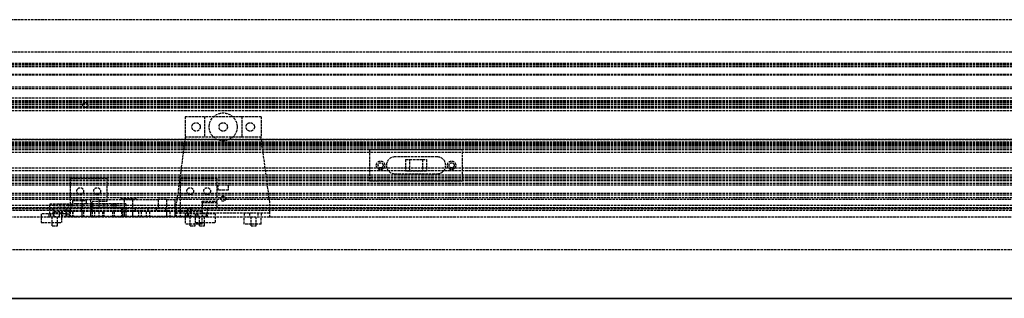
# Model space of a CAD drawing. Header units: millimetres. Extents: x 0 to 3534, y 0 to 599.
# Tile 15 of 19: x 2370 to 2952, y 0 to 165. Entities that reach past the tile are written whole.
import ezdxf

# ---------------------------------------------------------------- set-up
doc = ezdxf.new("R2010")
doc.units = ezdxf.units.MM
doc.header["$LTSCALE"] = 10
doc.linetypes.add('ALLCAD_Strich', pattern=[0.2, 0.15, -0.05])
doc.layers.add('BESCH_KONT_sich_schn_ansi_2d', color=40, linetype='Continuous')
doc.layers.add('BESCH_KONT_sich_schn_grun_2d', color=10, linetype='Continuous')

msp = doc.modelspace()

# ---------------------------------------------------------------- linework, layer by layer
at = {"layer": 'BESCH_KONT_sich_schn_ansi_2d', "linetype": 'ALLCAD_Strich'}
for p, q in [((0, 0, 2102), (3534, 0, 2102)), ((0, 0, 2202), (3534, 0, 2202)), ((0, 0, 2121), (3534, 0, 2121)), ((3515, 0, 2098.5), (19, 0, 2098.5)), ((3515, 0), (19, 0)), ((3515, 0, 2045.5), (19, 0, 2045.5)), ((3515, 0, 2036.5), (19, 0, 2036.5)), ((3515, 0, 2037.5), (19, 0, 2037.5)), ((3515, 0, 2040), (19, 0, 2040)), ((3515, 0, 2122), (19, 0, 2122)), ((3515, 0, 2122.5), (19, 0, 2122.5)), ((3515, 0, 2121.55), (19, 0, 2121.55)), ((3515, 0, 2101.5), (19, 0, 2101.5)), ((3515, 0, 2100), (19, 0, 2100)), ((3515, 0, 2079), (19, 0, 2079)), ((3515, 0, 2046.5), (19, 0, 2046.5)), ((3515, 0, 2043), (19, 0, 2043)), ((3515, 0, 2044), (19, 0, 2044)), ((3515, 0, 46), (19, 0, 46)), ((3515, 0, 53.59), (19, 0, 53.59)), ((3515, 0, 60), (19, 0, 60)), ((3515, 0, 59), (19, 0, 59)), ((3412.5, 0, 41.5), (19, 0, 41.5)), ((3515, 0, 39.5), (19, 0, 39.5)), ((3515, 0, 58.5), (19, 0, 58.5)), ((3515, 0, 48), (19, 0, 48)), ((3515, 0, 45), (19, 0, 45)), ((3515, 0, 54), (19, 0, 54)), ((3515, 0, 50), (19, 0, 50)), ((3515, 0, 53.5), (19, 0, 53.5)), ((3515, 0, 54.5), (19, 0, 54.5)), ((3515, 0, 62), (19, 0, 62)), ((19, 0, 73), (3515, 0, 73)), ((19, 0, 79), (3515, 0, 79)), ((19, 0, 2087), (3515, 0, 2087)), ((3515, 0, 2097.5), (1825.5, 0, 2097.5)), ((2468, 0, 31), (2233, 0, 31)), ((3407.5, 0, 29), (2233, 0, 29)), ((3515, 0, 2096), (2276.5, 0, 2096)), ((3515, 0, 2078), (2296, 0, 2078)), ((2383, 0, 2081), (2313, 0, 2081)), ((2352, 0, 73.5), (3520.5, 0, 73.5)), ((3520.5, 0, 2086.5), (2352, 0, 2086.5)), ((2353, 0, 32), (3515, 0, 32)), ((3515, 0, 2080), (2353, 0, 2080)), ((2383, 0, 2082), (2395, 0, 2082)), ((2383, 0, 2080), (2383, 0, 2082)), ((2383, 0, 2080), (2383, 0, 1935)), ((2383, 0, 1935), (2433, 0, 1935)), ((2395, 0, 2081), (2383, 0, 2081)), ((2387.5, 0, 1965.75), (2390, 0, 1965.75)), ((2387.5, 0, 1973.25), (2387.5, 0, 1965.75)), ((2390, 0, 1973.25), (2387.5, 0, 1973.25)), ((2388, 0, 2021.5), (2390, 0, 2021.5)), ((2388, 0, 1973.25), (2388, 0, 2021.5)), ((2388, 0, 1935), (2388, 0, 1965.75)), ((2431, 0, 1937), (2390, 0, 1937)), ((2390, 0, 1937), (2390, 0, 1965.75)), ((2390, 0, 1973.25), (2390, 0, 2022)), ((2390, 0, 2022), (2399.5, 0, 2022)), ((2390, 0, 1965.75), (2401.5, 0, 1965.75)), ((2390, 0, 2021.5), (2404, 0, 2021.5)), ((2401.5, 0, 1973.25), (2390, 0, 1973.25)), ((2390.5, 0, 1962), (2395, 0, 1962)), ((2395, 0, 1971.5), (2390.5, 0, 1971.5)), ((2390.5, 0, 1952), (2401.75, 0, 1952)), ((2390.5, 0, 1989), (2390.5, 0, 1952)), ((2395, 0, 2080), (2395, 0, 2082)), ((2474, 0, 2081), (2395, 0, 2081)), ((2395, 0, 1960), (2395, 0, 1973.5)), ((2401.5, 0, 1960), (2395, 0, 1960)), ((2395, 0, 1973.5), (2407, 0, 1973.5)), ((2398, 0, 1994), (2395.5, 0, 1994)), ((2397.5, 0, 2047), (2399.5, 0, 2047)), ((2397.5, 0, 2050.5), (2397.5, 0, 2047)), ((2399.5, 0, 2050.5), (2397.5, 0, 2050.5)), ((2397.5, 0, 2050.5), (2397.5, 0, 2080)), ((2399.5, 0, 2047), (2399.5, 0, 2022)), ((2399.5, 0, 2080), (2399.5, 0, 2050.5)), ((2469.5, 0, 2050.5), (2399.5, 0, 2050.5)), ((2400, 0, 1996), (2413, 0, 1996)), ((2400, 0, 1999), (2400, 0, 1996)), ((2417, 0, 1999), (2400, 0, 1999)), ((2400, 0, 2025), (2425, 0, 2025)), ((2400, 0, 2077), (2400, 0, 2025)), ((2469, 0, 2077), (2400, 0, 2077)), ((2400, 0, 1998), (2413, 0, 1998)), ((2400, 0, 2009), (2400, 0, 1999)), ((2404, 0, 2009), (2400, 0, 2009)), ((2401.5, 0, 1954), (2401.5, 0, 1960)), ((2414.5, 0, 1960), (2401.5, 0, 1954)), ((2401.5, 0, 2021.5), (2401.5, 0, 2009)), ((2401.5, 0, 1979), (2401.5, 0, 1973.25)), ((2419.5, 0, 1979), (2401.5, 0, 1979)), ((2401.5, 0, 1960), (2414.5, 0, 1960)), ((2401.5, 0, 1965.75), (2401.5, 0, 1960)), ((2401.75, 0, 1938), (2419.25, 0, 1938)), ((2401.75, 0, 1952), (2401.75, 0, 1938)), ((2408, 0, 2001), (2404, 0, 2001)), ((2404, 0, 1999), (2404, 0, 2001)), ((2404, 0, 2009), (2409.5, 0, 2009)), ((2409.5, 0, 2021.5), (2404, 0, 2021.5)), ((2404, 0, 2021.5), (2404, 0, 2009)), ((2406.5, 0, 2064), (2406.5, 0, 2058)), ((2407, 0, 1973.5), (2420, 0, 1979.5)), ((2407.5, 0, 1953.5), (2407.5, 0, 1947.5)), ((2407.5, 0, 1991.5), (2407.5, 0, 1985.5)), ((2407.5, 0, 60), (2407.5, 0, 79)), ((2408, 0, 1999), (2408, 0, 2001)), ((2409.5, 0, 2009), (2409.5, 0, 2021.5)), ((2410.5, 0, 60), (2410.5, 0, 79)), ((2412.5, 0, 2058), (2412.5, 0, 2064)), ((2413, 0, 1996), (2413, 0, 1999)), ((2413, 0, 1996), (2422, 0, 1996)), ((2413, 0, 1998), (2426.5, 0, 1985)), ((2413.5, 0, 1947.5), (2413.5, 0, 1953.5)), ((2413.5, 0, 1985.5), (2413.5, 0, 1991.5)), ((2414, 0, 1996), (2414, 0, 1999)), ((2426, 0, 1960), (2414.5, 0, 1960)), ((2417, 0, 1999), (2422, 0, 1999)), ((2425, 0, 2015), (2417, 0, 1999)), ((2418, 0, 1996), (2418, 0, 1999)), ((2419.25, 0, 1952), (2430.5, 0, 1952)), ((2419.25, 0, 1938), (2419.25, 0, 1952)), ((2419.5, 0, 1973.25), (2419.5, 0, 1979)), ((2425.5, 0, 1973.25), (2419.5, 0, 1973.25)), ((2419.5, 0, 1965.75), (2425.5, 0, 1965.75)), ((2419.5, 0, 1960), (2419.5, 0, 1965.75)), ((2420, 0, 1979.5), (2420, 0, 1973.5)), ((2420, 0, 1973.5), (2426, 0, 1973.5)), ((2422, 0, 1996), (2422, 0, 1999)), ((2425, 0, 2025), (2425, 0, 2015)), ((2425.5, 0, 1965.75), (2425.5, 0, 1973.25)), ((2426, 0, 1973.5), (2426, 0, 1960)), ((2426.5, 0, 1985), (2431, 0, 1985)), ((2430.5, 0, 1952), (2430.5, 0, 1987.5)), ((2430.5, 0, 2064), (2430.5, 0, 2058)), ((2431, 0, 1985), (2433, 0, 1985)), ((2431, 0, 1985), (2431, 0, 1937)), ((2433, 0, 1935), (2433, 0, 1985)), ((2438.5, 0, 2058), (2438.5, 0, 2064)), ((2440.5, 0, 1997.5), (2445, 0, 1997.5)), ((2445, 0, 1997.5), (2459, 0, 2002)), ((2456.5, 0, 2064), (2456.5, 0, 2058)), ((2459, 0, 2002), (2465, 0, 2002)), ((2462.5, 0, 2058), (2462.5, 0, 2064)), ((2468, 0, 36), (2463, 0, 36)), ((2463, 0, 33.5), (2463, 0, 85.5)), ((2468, 0, 33.5), (2463, 0, 33.5)), ((2518, 0, 85.5), (2463, 0, 85.5)), ((2478, 0, 1999), (2465, 0, 1999)), ((2465, 0, 2002), (2465, 0, 1996)), ((2465, 0, 1996), (2478, 0, 1996)), ((2468, 0, 32), (2468, 0, 29.5)), ((2478, 0, 29.5), (2468, 0, 29.5)), ((2478, 0, 31), (2468, 0, 31)), ((2468, 0, 52), (2468, 0, 45.5)), ((2479.5, 0, 52), (2468, 0, 52)), ((2478, 0, 36), (2468, 0, 36)), ((2468, 0, 33.5), (2468, 0, 32)), ((2478, 0, 33.5), (2468, 0, 33.5)), ((2468, 0, 45.5), (2478, 0, 45.5)), ((2468, 0, 36), (2468, 0, 45.5)), ((2468, 0, 36), (2468, 0, 33.5)), ((2469, 0, 2023), (2469, 0, 2077)), ((2481, 0, 2023), (2469, 0, 2023)), ((2469, 0, 1996), (2469, 0, 1999)), ((2469.5, 0, 2050.5), (2469.5, 0, 2080)), ((2471.25, 0, 2050.5), (2469.5, 0, 2050.5)), ((2469.5, 0, 2047), (2471.25, 0, 2047)), ((2469.5, 0, 2030), (2469.5, 0, 2047)), ((2486, 0, 2030), (2469.5, 0, 2030)), ((2471.25, 0, 2047), (2471.25, 0, 2050.5)), ((2471.5, 0, 2030), (2471.5, 0, 2080)), ((2472, 0, 36), (2472, 0, 32)), ((2472, 0, 36), (2472, 0, 33.5)), ((2473, 0, 1996), (2473, 0, 1999)), ((2474, 0, 2082), (2486, 0, 2082)), ((2474, 0, 2080), (2474, 0, 2082)), ((2486, 0, 2081), (2474, 0, 2081)), ((2477, 0, 36), (2477, 0, 32)), ((2477, 0, 36), (2477, 0, 33.5)), ((2503, 0, 31), (2478, 0, 31)), ((2478, 0, 29.5), (2478, 0, 32)), ((2478, 0, 2023), (2478, 0, 2005)), ((2478, 0, 1996), (2487, 0, 1996)), ((2478, 0, 1999), (2487, 0, 1999)), ((2478, 0, 2005), (2481, 0, 2005)), ((2478, 0, 1996), (2478, 0, 2005)), ((2503, 0, 36), (2478, 0, 36)), ((2478, 0, 32), (2478, 0, 33.5)), ((2478, 0, 45.5), (2478, 0, 36)), ((2503, 0, 33.5), (2478, 0, 33.5)), ((2483, 0, 2001), (2479, 0, 2001)), ((2479, 0, 1999), (2479, 0, 2001)), ((2479.5, 0, 43), (2479.5, 0, 52)), ((2501.5, 0, 43), (2479.5, 0, 43)), ((2481, 0, 2005), (2487, 0, 2005)), ((2481, 0, 2023), (2487, 0, 2023)), ((2481, 0, 2005), (2481, 0, 2023)), ((2498.75, 0, 51.5), (2482.25, 0, 51.5)), ((2498.75, 0, 44.5), (2482.25, 0, 44.5)), ((2482.25, 0, 44.5), (2482.25, 0, 51.5)), ((2483, 0, 1999), (2483, 0, 2001)), ((2486, 0, 2080), (2486, 0, 2082)), ((3372, 0, 2081), (2486, 0, 2081)), ((2486, 0, 2030), (2486, 0, 2080)), ((2487, 0, 2005), (2487, 0, 2023)), ((2487, 0, 1996), (2487, 0, 1999)), ((2487.5, 0, 36), (2487.5, 0, 33.5)), ((2488, 0, 51.5), (2488, 0, 43)), ((2488, 0, 36), (2488, 0, 32)), ((2488, 0, 36), (2488, 0, 33.5)), ((2489, 0, 36), (2489, 0, 33.5)), ((2492, 0, 36), (2492, 0, 33.5)), ((2493, 0, 51.5), (2493, 0, 43)), ((2493, 0, 36), (2493, 0, 32)), ((2493, 0, 36), (2493, 0, 33.5)), ((2493.5, 0, 36), (2493.5, 0, 33.5)), ((2498.75, 0, 44.5), (2498.75, 0, 51.5)), ((2501.5, 0, 43.01), (2501.49, 0, 43.01)), ((2501.5, 0, 43.01), (2501.49, 0, 43.01)), ((2501.5, 0, 43.01), (2501.49, 0, 43.01)), ((2501.5, 0, 43), (2501.49, 0, 43)), ((2501.5, 0, 43), (2501.49, 0, 43)), ((2501.5, 0, 43), (2501.49, 0, 43)), ((2501.5, 0, 43), (2501.49, 0, 43)), ((2501.5, 0, 43.01), (2501.49, 0, 43.01)), ((2501.5, 0, 43.01), (2501.49, 0, 43.01)), ((2501.5, 0, 43.01), (2501.49, 0, 43.01)), ((2501.5, 0, 43), (2501.49, 0, 43)), ((2501.5, 0, 43), (2501.49, 0, 43)), ((2501.49, 0, 43), (2501.49, 0, 43)), ((2501.5, 0, 43.01), (2501.49, 0, 43.01)), ((2501.49, 0, 43), (2501.49, 0, 43.01)), ((2501.5, 0, 43.01), (2501.49, 0, 43.01)), ((2501.49, 0, 43.01), (2501.49, 0, 43.01)), ((2501.5, 0, 52), (2501.5, 0, 43.01)), ((2501.5, 0, 43.01), (2501.5, 0, 43)), ((2501.5, 0, 43), (2501.5, 0, 43)), ((2513, 0, 52), (2501.5, 0, 52)), ((2503, 0, 29.5), (2503, 0, 32)), ((2513, 0, 29.5), (2503, 0, 29.5)), ((2513, 0, 31), (2503, 0, 31)), ((2503, 0, 32), (2503, 0, 33.5)), ((2513, 0, 33.5), (2503, 0, 33.5)), ((2513, 0, 36), (2503, 0, 36)), ((2503, 0, 45.5), (2513, 0, 45.5)), ((2503, 0, 36), (2503, 0, 45.5)), ((2504, 0, 36), (2504, 0, 32)), ((2504, 0, 36), (2504, 0, 33.5)), ((2509, 0, 36), (2509, 0, 32)), ((2509, 0, 36), (2509, 0, 33.5)), ((3345, 0, 31), (2513, 0, 31)), ((2513, 0, 29.5), (2513, 0, 32)), ((2513, 0, 45.5), (2513, 0, 52)), ((2513, 0, 32), (2513, 0, 33.5)), ((2518, 0, 36), (2513, 0, 36)), ((2513, 0, 45.5), (2513, 0, 36)), ((2513, 0, 36), (2513, 0, 33.5)), ((2518, 0, 33.5), (2513, 0, 33.5)), ((2518, 0, 33.5), (2518, 0, 85.5)), ((2632, 0, 2043.5), (2577, 0, 2043.5)), ((2577, 0, 2043.5), (2577, 0, 2045.5)), ((2586, 0, 2048.5), (2581, 0, 2048.5)), ((2581, 0, 2045.5), (2581, 0, 2048.5)), ((2582, 0, 2046.51), (2582.01, 0, 2046.51)), ((2582, 0, 2046.5), (2582.01, 0, 2046.5)), ((2582, 0, 2046.5), (2582, 0, 2046.5)), ((2582, 0, 2046.5), (2582.01, 0, 2046.5)), ((2582, 0, 2046.5), (2582, 0, 2046.51)), ((2582, 0, 2046.51), (2582.01, 0, 2046.51)), ((2582, 0, 2046.51), (2582, 0, 2046.51)), ((2582, 0, 2046.51), (2582.01, 0, 2046.51)), ((2582.01, 0, 2046.51), (2582, 0, 2046.51)), ((2582, 0, 2046.51), (2582.01, 0, 2046.51)), ((2582, 0, 2046.5), (2582.01, 0, 2046.5)), ((2582, 0, 2046.51), (2582.01, 0, 2046.51)), ((2582, 0, 2046.5), (2582.01, 0, 2046.5)), ((2582, 0, 2046.5), (2582.01, 0, 2046.5)), ((2582, 0, 2046.5), (2582.01, 0, 2046.5)), ((2582, 0, 2046.51), (2582.01, 0, 2046.51)), ((2582, 0, 2046.51), (2582.01, 0, 2046.51)), ((2582, 0, 2046.51), (2582, 0, 2048.5)), ((2582.01, 0, 2046.51), (2582.01, 0, 2046.51)), ((2582.01, 0, 2046.5), (2582.01, 0, 2046.51)), ((2582.01, 0, 2046.5), (2582.01, 0, 2046.5)), ((2585, 0, 2046.5), (2585, 0, 2048.5)), ((2586, 0, 2045.5), (2586, 0, 2048.5)), ((2592, 0, 2048.5), (2587, 0, 2048.5)), ((2587, 0, 2045.5), (2587, 0, 2048.5)), ((2592, 0, 2048.5), (2617, 0, 2048.5)), ((2592, 0, 2045.5), (2592, 0, 2048.5)), ((2600.75, 0, 2057), (2598.25, 0, 2057)), ((2598.25, 0, 2057), (2598.25, 0, 2048.5)), ((2608.25, 0, 2053.5), (2600.75, 0, 2053.5)), ((2600.75, 0, 2053.5), (2600.75, 0, 2057)), ((2608.25, 0, 2057), (2608.25, 0, 2053.5)), ((2610.75, 0, 2057), (2608.25, 0, 2057)), ((2610.75, 0, 2048.5), (2610.75, 0, 2057)), ((2622, 0, 2048.5), (2617, 0, 2048.5)), ((2617, 0, 2045.5), (2617, 0, 2048.5)), ((2622, 0, 2045.5), (2622, 0, 2048.5)), ((2623, 0, 2048.5), (2628, 0, 2048.5)), ((2623, 0, 2048.5), (2623, 0, 2045.5)), ((2624, 0, 2048.5), (2624, 0, 2046.5)), ((2627, 0, 2048.5), (2627, 0, 2046.5)), ((2628, 0, 2048.5), (2628, 0, 2045.5)), ((2632, 0, 2043.5), (2632, 0, 2045.5))]:
    msp.add_line(p, q, dxfattribs=at)
at = {"layer": 'BESCH_KONT_sich_schn_ansi_2d', "linetype": 'ALLCAD_Strich', "extrusion": (0, -1, 0)}
for centre, radius in [((2391, 2036), 2.5), ((2391, 2052), 2.5), ((2391, 2068), 2.5), ((2391, 2036), 1.5), ((2391, 2068), 1.5), ((2396.5, 1945), 2.5), ((2398.5, 1980.5), 2), ((2398.5, 1958.5), 2), ((2409.5, 2060.5), 4.5), ((2409.5, 2060.5), 2.5), ((2434.5, 2060.5), 17.5), ((2422.5, 1958.5), 2), ((2422.5, 1980.5), 2), ((2424.5, 1945), 2.5), ((2434.5, 2060.5), 4.5), ((2434.5, 2060.5), 2.5), ((2448.5, 2005), 2.5), ((2459.5, 2060.5), 4.5), ((2459.5, 2060.5), 2.5), ((2472.5, 53), 1.5), ((2472.5, 78), 1.5), ((2478, 2052), 2.5), ((2478, 2036), 2.5), ((2478, 2068), 2.5), ((2478, 2036), 1.5), ((2478, 2068), 1.5), ((2508.5, 78), 1.5), ((2508.5, 53), 1.5)]:
    msp.add_circle(centre, radius, dxfattribs=at)
at = {"layer": 'BESCH_KONT_sich_schn_ansi_2d', "linetype": 'ALLCAD_Strich', "extrusion": (0, 1, 0)}
for centre in [(-2409.5, 2060.5), (-2410.5, 1947.5), (-2410.5, 1985.5), (-2434.5, 2060.5), (-2444.5, 2016.5), (-2459.5, 2060.5), (-2472.5, 53), (-2472.5, 65.5), (-2472.5, 78), (-2508.5, 78), (-2508.5, 65.5), (-2508.5, 53)]:
    msp.add_circle(centre, 2.5, dxfattribs=at)
at = {"layer": 'BESCH_KONT_sich_schn_ansi_2d', "linetype": 'ALLCAD_Strich', "extrusion": (0, -1, 0)}
for centre, radius, start, end in [((2395.5, 1989), 5, 90, 180), ((2409.5, 2064), 3, 0, 180), ((2409.5, 2058), 3, 180, 0), ((2410.5, 1953.5), 3, 0, 180), ((2410.5, 1947.5), 3, 180, 0), ((2410.5, 1991.5), 3, 0, 180), ((2410.5, 1985.5), 3, 180, 0), ((2434.5, 2064), 4, 0, 180), ((2434.5, 2058), 4, 180, 0), ((2459.5, 2064), 3, 0, 180), ((2459.5, 2058), 3, 180, 360)]:
    msp.add_arc(centre, radius, start, end, dxfattribs=at)
at = {"layer": 'BESCH_KONT_sich_schn_ansi_2d', "linetype": 'ALLCAD_Strich', "extrusion": (0, 1, 0)}
for centre, radius, start, end in [((-2398, 1996), 2, 180, 270), ((-2440.5, 1987.5), 10, 0, 90)]:
    msp.add_arc(centre, radius, start, end, dxfattribs=at)
at = {"layer": 'BESCH_KONT_sich_schn_grun_2d', "linetype": 'ALLCAD_Strich'}
for p, q in [((19, 165), (3515, 165)), ((19, 146), (3515, 146)), ((3515, 139), (19, 139)), ((3515, 138.5), (19, 138.5)), ((3515, 137.5), (19, 137.5)), ((3515, 137), (19, 137)), ((3515, 132.5), (19, 132.5)), ((3515, 132.09), (19, 132.09)), ((3515, 125), (19, 125)), ((3515, 124), (19, 124)), ((3515, 124), (19.02, 124)), ((3515, 118.5), (19, 118.5)), ((3515, 117), (19, 117)), ((3515, 116.5), (19, 116.5)), ((3515, 116), (19, 116)), ((3515, 115), (19, 115)), ((3515, 114.84), (19, 114.84)), ((3515, 113.5), (19, 113.5)), ((3515, 113.18), (19, 113.18)), ((3515, 113), (19, 113)), ((3515, 112.5), (19, 112.5)), ((3515, 111), (19, 111)), ((2468, 107.5), (2468, 95.5)), ((2479.5, 107.5), (2468, 107.5)), ((2479.5, 107.5), (2479.5, 95.5)), ((2501.5, 107.5), (2479.5, 107.5)), ((2501.5, 107.5), (2501.5, 95.5)), ((2513, 107.5), (2501.5, 107.5)), ((2513, 107.5), (2513, 95.5)), ((3515, 94), (19, 94)), ((19, 94), (3515, 94)), ((2468, 95), (2463, 57)), ((2479.5, 95.5), (2468, 95.5)), ((2468, 95.5), (2468, 95)), ((2501.49, 95.5), (2479.5, 95.5)), ((2501.5, 95.52), (2501.49, 95.52)), ((2501.5, 95.52), (2501.49, 95.52)), ((2501.5, 95.52), (2501.49, 95.52)), ((2501.49, 95.52), (2501.49, 95.51)), ((2501.49, 95.52), (2501.49, 95.52)), ((2501.49, 95.52), (2501.49, 95.52)), ((2501.5, 95.52), (2501.49, 95.52)), ((2501.5, 95.52), (2501.49, 95.52)), ((2501.5, 95.52), (2501.49, 95.52)), ((2501.5, 95.52), (2501.49, 95.52)), ((2501.49, 95.51), (2501.5, 95.51)), ((2501.5, 95.51), (2501.49, 95.51)), ((2501.5, 95.51), (2501.49, 95.51)), ((2501.49, 95.51), (2501.49, 95.51)), ((2501.49, 95.51), (2501.49, 95.51)), ((2501.5, 95.51), (2501.49, 95.51)), ((2501.5, 95.51), (2501.49, 95.51)), ((2501.5, 95.51), (2501.49, 95.51)), ((2501.5, 95.51), (2501.49, 95.51)), ((2501.5, 95.51), (2501.49, 95.51)), ((2501.49, 95.5), (2501.49, 95.51)), ((2501.5, 95.51), (2501.49, 95.51)), ((2501.5, 95.5), (2501.49, 95.5)), ((2501.5, 95.5), (2501.49, 95.5)), ((2501.5, 95.5), (2501.49, 95.5)), ((2501.5, 95.5), (2501.49, 95.5)), ((2501.49, 95.5), (2501.49, 95.5)), ((2501.49, 95.5), (2501.49, 95.5)), ((2501.5, 95.5), (2501.49, 95.5)), ((2501.5, 95.5), (2501.49, 95.5)), ((2501.5, 95.5), (2501.49, 95.5)), ((2513, 95.5), (2501.5, 95.5)), ((2513, 95), (2513, 95.5)), ((2518, 57), (2513, 95)), ((3515, 92.5), (19, 92.5)), ((3515, 91.5), (19, 91.5)), ((3515, 91), (19, 91)), ((3515, 90.5), (19, 90.5)), ((3515, 90), (19, 90)), ((3515, 89), (19, 89)), ((3515, 88), (19, 88)), ((3515, 92), (1603, 92)), ((2632, 88), (2577, 88)), ((2577, 88), (2577, 69.5)), ((2632, 69.5), (2632, 88)), ((3515, 86.25), (19, 86.25)), ((2617, 83.75), (2592, 83.75)), ((2598.25, 82.25), (2600.75, 82.25)), ((2598.25, 82.25), (2598.25, 75.25)), ((2600.75, 82.25), (2608.25, 82.25)), ((2600.75, 75.25), (2600.75, 82.25)), ((2608.25, 82.25), (2608.25, 75.25)), ((2608.25, 82.25), (2610.75, 82.25)), ((2610.75, 82.25), (2610.75, 75.25)), ((3515, 77), (19, 77)), ((2582, 78.76), (2582.01, 78.76)), ((2582, 78.76), (2582.01, 78.76)), ((2582, 78.76), (2582.01, 78.76)), ((2582, 78.76), (2582, 78.76)), ((2582, 78.76), (2582.01, 78.76)), ((2582, 78.76), (2582.01, 78.76)), ((2582, 78.76), (2582.01, 78.76)), ((2582, 78.76), (2582, 78.75)), ((2582, 78.76), (2582.01, 78.76)), ((2582, 78.76), (2582, 78.76)), ((2582, 78.75), (2582.01, 78.75)), ((2582, 78.75), (2582.01, 78.75)), ((2582, 78.74), (2582, 78.75)), ((2582.01, 78.75), (2582, 78.75)), ((2582, 78.75), (2582.01, 78.75)), ((2582, 78.75), (2582.01, 78.75)), ((2582, 78.75), (2582, 78.75)), ((2582, 78.75), (2582.01, 78.75)), ((2582, 78.75), (2582.01, 78.75)), ((2582, 78.75), (2582.01, 78.75)), ((2582, 78.75), (2582.01, 78.75)), ((2582, 78.75), (2582, 78.75)), ((2582, 78.74), (2582.01, 78.74)), ((2582, 78.74), (2582.01, 78.74)), ((2582, 78.74), (2582.01, 78.74)), ((2582, 78.74), (2582.01, 78.74)), ((2582, 78.74), (2582.01, 78.74)), ((2582, 78.74), (2582.01, 78.74)), ((2582, 78.74), (2582, 78.74)), ((2582, 78.74), (2582.01, 78.74)), ((2582, 78.74), (2582, 78.74)), ((2582.01, 78.76), (2582.01, 78.76)), ((2582.01, 78.76), (2582.01, 78.76)), ((2582.01, 78.76), (2582.01, 78.75)), ((2582.01, 78.74), (2582.01, 78.75)), ((2582.01, 78.75), (2582.01, 78.75)), ((2582.01, 78.75), (2582.01, 78.75)), ((2582.01, 78.74), (2582.01, 78.74)), ((2582.01, 78.74), (2582.01, 78.74)), ((3515, 75.5), (19, 75.5)), ((3515, 73), (19, 73)), ((3515, 71.75), (19, 71.75)), ((3515, 71.25), (19, 71.25)), ((3515, 70), (1426, 70)), ((2422, 71), (2400, 71)), ((2400, 71), (2400, 56)), ((2422, 57.5), (2422, 71)), ((2487, 71), (2465, 71)), ((2465, 71), (2465, 51.5)), ((2487, 57.5), (2487, 71)), ((2592, 73.75), (2617, 73.75)), ((2600.75, 75.25), (2598.25, 75.25)), ((2608.25, 75.25), (2600.75, 75.25)), ((2610.75, 75.25), (2608.25, 75.25)), ((3515, 69.5), (19, 69.5)), ((3515, 68), (19, 68)), ((3515, 67), (2270, 67)), ((2487.5, 64), (2487.5, 67)), ((2493.5, 67), (2493.5, 64)), ((2577, 69.5), (2632, 69.5)), ((3515, 61), (19, 61)), ((3515, 59.5), (19, 59.5)), ((2407, 58.5), (1127, 58.5)), ((3515, 62), (2270, 62)), ((2407, 58.5), (2412, 58.5)), ((2407, 58.5), (2407, 48.5)), ((2412, 58.5), (2412, 48.5)), ((2417, 58.5), (2412, 58.5)), ((2417, 58.5), (2452, 58.5)), ((2417, 58.5), (2417, 53.5)), ((2430, 59), (2439, 59)), ((2430, 59), (2430, 58.5)), ((2432, 58.5), (2432, 48.5)), ((2432, 58.5), (2432, 53.5)), ((2437, 58.5), (2437, 48.5)), ((2437, 58.5), (2437, 53.5)), ((2439, 59), (2439, 58.5)), ((2452, 58.5), (2452, 53.5)), ((2457, 58.5), (2452, 58.5)), ((2457, 58.5), (2462, 58.5)), ((2457, 58.5), (2457, 48.5)), ((2462, 58.5), (2462, 48.5)), ((3396, 58.5), (2462, 58.5)), ((2493.5, 64), (2487.5, 64)), ((3515, 55), (19, 55)), ((3515, 53.25), (19, 53.25)), ((3515, 53), (19, 53)), ((2397.5, 53.5), (1136.5, 53.5)), ((2388, 56), (2401.5, 56)), ((2388, 50), (2388, 56)), ((2390, 50), (2390, 54)), ((2390, 54), (2404, 54)), ((2394, 56), (2394, 54)), ((2396.5, 56), (2396.5, 54)), ((2397.5, 53.5), (2397.5, 50)), ((2471.5, 53.5), (2397.5, 53.5)), ((2399, 56), (2399, 54)), ((2400, 56), (2400, 54)), ((2400, 54), (2400, 51.5)), ((2400.5, 56), (2400.5, 54)), ((2401.5, 58), (2401.5, 56)), ((2401.5, 58), (2409.5, 58)), ((2404, 56), (2401.5, 56)), ((2401.5, 56), (2401.5, 54)), ((2409.5, 56), (2404, 56)), ((2404, 56), (2404, 54)), ((2404, 54), (2413, 54)), ((2406.5, 53.5), (2406.5, 52)), ((2407.5, 56), (2407.5, 54)), ((2409.5, 58), (2409.5, 56)), ((2413, 56), (2409.5, 56)), ((2412.5, 53.5), (2412.5, 52)), ((2413, 57.5), (2422, 57.5)), ((2413, 51.5), (2413, 57.5)), ((2426.5, 56), (2413, 56)), ((2413, 54), (2426.5, 54)), ((2413.5, 56), (2413.5, 54)), ((2419.5, 56), (2419.5, 54)), ((2420.5, 56), (2420.5, 54)), ((2422, 56), (2422, 54)), ((2424.5, 56), (2424.5, 54)), ((2425.5, 56), (2425.5, 54)), ((2433, 56), (2426.5, 56)), ((2426.5, 56), (2426.5, 54)), ((2426.5, 54), (2431, 54)), ((2427, 56), (2427, 54)), ((2430.5, 53.5), (2430.5, 52)), ((2431, 54), (2431, 48)), ((2433, 56), (2433, 48)), ((2438.5, 53.5), (2438.5, 52)), ((2446, 53.5), (2446, 51.5)), ((2451, 53.5), (2451, 51.5)), ((2456.5, 53.5), (2456.5, 52)), ((2462.5, 53.5), (2462.5, 52)), ((2463, 50.5), (2463, 57)), ((2469.5, 53.5), (2469.5, 52)), ((2471.25, 53.5), (2471.25, 48)), ((2471.5, 50), (2471.5, 53.5)), ((3386.5, 53.5), (2471.5, 53.5)), ((2478, 57.5), (2487, 57.5)), ((2478, 56.5), (2478, 57.5)), ((2478, 56.5), (2478, 51.5)), ((2487, 56.5), (2478, 56.5)), ((2481, 53.5), (2481, 48.5)), ((2487, 53.5), (2487, 56.5)), ((2518, 50.5), (2518, 57)), ((3534, 48), (0, 48)), ((2399.5, 52), (1134.5, 52)), ((2395, 50), (2383, 50)), ((2383, 50), (2383, 45)), ((2387.5, 50), (2387.5, 48)), ((2388.5, 50), (2388.5, 48)), ((2389.5, 43), (2389.5, 48)), ((2390, 50), (2390, 48)), ((2390.5, 51.5), (2395.5, 51.5)), ((2390.5, 51.5), (2390.5, 48.5)), ((2395, 50.5), (2390.5, 50.5)), ((2390.5, 48.5), (2395.5, 48.5)), ((2392.5, 43), (2392.5, 48)), ((2393.5, 50), (2393.5, 48)), ((2395, 51.5), (2395, 50)), ((2397.5, 50), (2395, 50)), ((2395, 50), (2395, 45)), ((2398, 51.5), (2395.5, 51.5)), ((2395.5, 51.5), (2395.5, 48.5)), ((2398, 48.5), (2395.5, 48.5)), ((2397.5, 50), (2399.5, 50)), ((2397.5, 50), (2397.5, 48)), ((2400, 51.5), (2398, 51.5)), ((2398, 51.5), (2398, 48.5)), ((2400, 48.5), (2398, 48.5)), ((2399.5, 52), (2469.5, 52)), ((2399.5, 52), (2399.5, 48)), ((2469, 51.5), (2400, 51.5)), ((2400, 51.5), (2400, 48.5)), ((2469, 48.5), (2400, 48.5)), ((2401.5, 51.5), (2401.5, 48.5)), ((2401.75, 51.5), (2401.75, 48.5)), ((2405, 48.5), (2405, 48)), ((2407, 51.5), (2407, 48.5)), ((2408, 51.5), (2408, 48.5)), ((2412, 51.5), (2412, 48.5)), ((2413, 51.5), (2413, 48.5)), ((2414, 48.5), (2414, 48)), ((2414.5, 51.5), (2414.5, 48.5)), ((2417, 51.5), (2417, 48.5)), ((2419.25, 51.5), (2419.25, 48.5)), ((2420, 51.5), (2420, 48.5)), ((2425, 51.5), (2425, 48.5)), ((2426, 51.5), (2426, 48.5)), ((2430, 48.5), (2430, 48)), ((2430.5, 51.5), (2430.5, 48.5)), ((2432, 51.5), (2432, 48.5)), ((2437, 51.5), (2437, 48.5)), ((2439, 48.5), (2439, 48)), ((2440.5, 51.5), (2440.5, 48.5)), ((2442, 51.5), (2442, 48.5)), ((2445, 51.5), (2445, 48.5)), ((2447, 51.5), (2447, 48.5)), ((2455, 48.5), (2455, 48)), ((2457, 51.5), (2457, 48.5)), ((2459, 51.5), (2459, 48.5)), ((2462, 51.5), (2462, 48.5)), ((2518, 50.5), (2463, 50.5)), ((2463, 48), (2463, 50.5)), ((2464, 48.5), (2464, 48)), ((2465, 51.5), (2465, 48.5)), ((2468, 50.5), (2468, 48)), ((2468, 48), (2468, 44)), ((2478, 51.5), (2469, 51.5)), ((2469, 51.5), (2469, 48.5)), ((2481, 48.5), (2469, 48.5)), ((2469.5, 52), (2469.5, 48)), ((3388.5, 52), (2469.5, 52)), ((2470, 50.5), (2470, 48)), ((2471, 43), (2471, 48)), ((2474, 50), (2471.5, 50)), ((2486, 50), (2474, 50)), ((2474, 50), (2474, 45)), ((2475, 50.5), (2475, 48)), ((2475.5, 50), (2475.5, 48)), ((2476.5, 43), (2476.5, 48)), ((2478, 51.5), (2478, 48.5)), ((2478, 48.5), (2478, 48)), ((2478, 44), (2478, 48)), ((2479.5, 43), (2479.5, 48)), ((2480.5, 50), (2480.5, 48)), ((2486, 45), (2486, 50)), ((2503, 50.5), (2503, 48)), ((2503, 44), (2503, 48)), ((2506, 50.5), (2506, 48)), ((2507, 43), (2507, 48)), ((2510, 43), (2510, 48)), ((2511, 50.5), (2511, 48)), ((2513, 50.5), (2513, 48)), ((2513, 44), (2513, 48)), ((2518, 48), (2518, 50.5)), ((2383, 45), (2395, 45)), ((2389.5, 43), (2392.5, 43)), ((2478, 44), (2468, 44)), ((2471, 43), (2474, 43)), ((2474, 45), (2486, 45)), ((2474, 43), (2474, 45)), ((2476.5, 43), (2479.5, 43)), ((2513, 44), (2503, 44)), ((2507, 43), (2510, 43)), ((0, 29), (3534, 29))]:
    msp.add_line(p, q, dxfattribs=at)
for centre, radius in [((2409, 114.5), 1.5), ((2490.5, 101.5), 8.25), ((2474.5, 101.5), 2.5), ((2474.5, 101.5), 2.5), ((2490.5, 101.5), 2.5), ((2506.5, 101.5), 2.5), ((2506.5, 101.5), 2.5), ((2583.5, 78.75), 2.5), ((2583.5, 78.75), 1.5), ((2625.5, 78.75), 2.5), ((2625.5, 78.75), 1.5), ((2406, 63.5), 2), ((2416, 63.5), 2), ((2471, 63.5), 2), ((2481, 63.5), 2), ((2490.5, 59), 1.5)]:
    msp.add_circle(centre, radius, dxfattribs=at)
for centre, start, end in [((2592, 78.75), 90, 270), ((2617, 78.75), 270, 90)]:
    msp.add_arc(centre, 5, start, end, dxfattribs=at)

doc.saveas('drawing.dxf')
